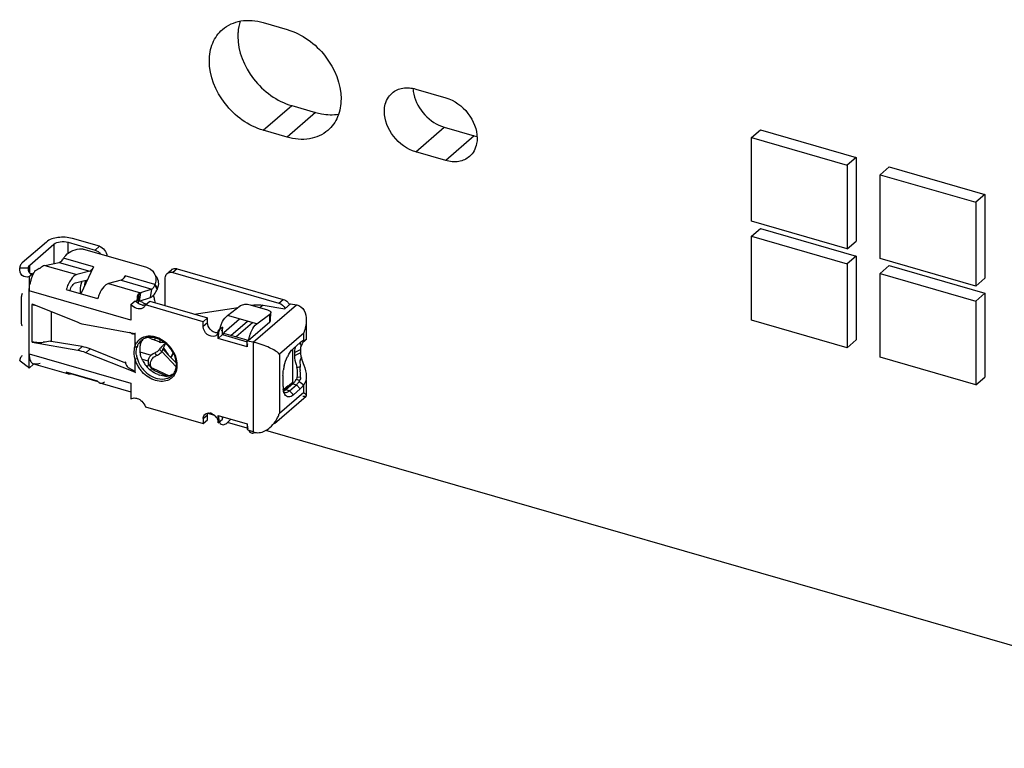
# Model space of a CAD drawing. Header units: millimetres. Extents: x 0 to 210, y 0 to 297.
# Tile 79 of 82: x 144.51 to 147.36, y 218.28 to 220.39. Entities that reach past the tile are written whole.
import ezdxf

# ---------------------------------------------------------------- set-up
doc = ezdxf.new("R2010")
doc.units = ezdxf.units.MM
doc.header["$LTSCALE"] = 19.36
doc.layers.get('0').update_dxf_attribs({"linetype": 'CONTINUOUS'})

msp = doc.modelspace()

# ---------------------------------------------------------------- linework, layer by layer
at = {"color": 7, "linetype": 'Continuous'}
for p, q in [((145.211113, 220.377984), (145.280399, 220.357983)), ((145.652784, 220.185532), (145.739387, 220.160532)), ((145.293615, 220.137663), (145.362899, 220.117662)), ((145.280399, 220.046215), (145.211115, 220.066216)), ((145.735285, 220.075116), (145.821887, 220.050117)), ((146.624547, 220.045306), (146.650547, 220.067823)), ((146.650547, 220.067823), (146.927675, 219.987823)), ((146.624547, 220.045306), (146.901675, 219.965306)), ((146.624547, 219.802819), (146.624547, 220.045306)), ((145.739387, 219.978669), (145.652785, 220.003669)), ((146.927675, 219.987823), (146.901675, 219.965306)), ((146.927675, 219.987823), (146.927675, 219.745336)), ((146.901675, 219.965306), (146.901675, 219.722819)), ((146.996938, 219.937806), (147.022938, 219.960323)), ((147.022938, 219.960323), (147.300066, 219.880323)), ((146.996938, 219.937806), (147.274066, 219.857806)), ((146.996938, 219.695319), (146.996938, 219.937806)), ((147.300066, 219.880323), (147.274066, 219.857806)), ((147.274066, 219.857806), (147.274066, 219.615319)), ((147.300066, 219.880323), (147.300066, 219.637836)), ((146.901675, 219.722819), (146.624547, 219.802819)), ((146.624547, 219.759518), (146.650547, 219.782035)), ((146.650547, 219.782035), (146.927675, 219.702035)), ((146.624547, 219.759518), (146.901675, 219.679518)), ((146.624547, 219.517031), (146.624547, 219.759518)), ((146.901675, 219.722819), (146.927675, 219.745336)), ((146.927675, 219.702035), (146.901675, 219.679518)), ((146.927675, 219.702035), (146.927675, 219.459547)), ((147.274066, 219.615319), (146.996938, 219.695319)), ((146.901675, 219.679518), (146.901675, 219.437031)), ((146.996938, 219.652018), (147.022938, 219.674535)), ((147.022938, 219.674535), (147.300066, 219.594535)), ((146.996938, 219.652018), (147.274066, 219.572018)), ((146.996938, 219.409531), (146.996938, 219.652018)), ((147.274066, 219.615319), (147.300066, 219.637836)), ((144.828137, 219.562014), (144.840637, 219.57284)), ((144.840637, 219.57284), (144.840637, 219.570774)), ((147.300066, 219.594535), (147.274066, 219.572018)), ((147.274066, 219.572018), (147.274066, 219.329531)), ((147.300066, 219.594535), (147.300066, 219.352047)), ((144.542349, 219.564286), (144.542349, 219.56167)), ((144.543643, 219.562791), (144.542349, 219.56167)), ((144.828137, 219.562014), (144.828137, 219.516427)), ((145.192577, 219.505926), (145.107651, 219.530498)), ((146.901675, 219.437031), (146.624547, 219.517031)), ((145.093407, 219.496503), (145.080907, 219.485678)), ((145.093407, 219.474966), (145.093407, 219.496503)), ((144.839399, 219.478346), (144.839383, 219.440081)), ((144.841128, 219.478036), (144.839399, 219.478346)), ((144.839399, 219.475732), (144.840692, 219.476852)), ((145.080907, 219.464141), (145.083523, 219.48569)), ((145.080907, 219.464141), (145.080907, 219.485678)), ((145.093407, 219.474966), (145.080907, 219.464141)), ((145.164853, 219.439908), (145.080907, 219.464141)), ((146.901675, 219.437031), (146.927675, 219.459547)), ((144.542349, 219.454319), (144.542349, 219.451703)), ((144.543643, 219.452824), (144.542349, 219.451703)), ((144.686641, 219.44009), (144.596885, 219.455372)), ((144.810535, 219.393437), (144.710176, 219.4334)), ((144.932865, 219.446152), (144.938347, 219.440474)), ((145.167646, 219.457089), (145.166762, 219.457211)), ((144.839396, 219.40437), (144.839398, 219.366142)), ((144.943645, 219.408652), (144.951008, 219.422385)), ((144.950818, 219.42272), (144.943669, 219.408629)), ((144.944982, 219.409231), (144.951311, 219.421811)), ((144.951139, 219.422155), (144.945006, 219.409206)), ((147.274066, 219.329531), (146.996938, 219.409531)), ((144.539683, 219.395068), (144.541427, 219.39314)), ((144.547682, 219.390191), (144.550043, 219.390181)), ((144.891538, 219.377455), (144.938745, 219.35601)), ((144.733604, 219.338036), (144.654019, 219.36101)), ((144.839398, 219.366142), (144.841127, 219.365453)), ((144.841127, 219.365453), (144.841773, 219.366012)), ((147.274066, 219.329531), (147.300066, 219.352047)), ((144.828137, 219.334562), (144.828137, 219.288975)), ((145.070663, 219.240735), (145.051164, 219.246364)), ((145.080907, 219.240912), (145.16494, 219.216653)), ((145.080907, 219.240912), (145.083523, 219.223894)), ((145.080907, 219.219375), (145.080907, 219.240912)), ((145.080907, 219.219375), (145.093407, 219.2302)), ((145.093407, 219.2302), (145.093407, 219.237303)), ((145.100354, 219.215534), (145.103021, 219.21705)), ((145.164988, 219.204325), (145.107651, 219.220877)), ((145.172396, 219.192877), (145.173992, 219.191485)), ((145.183743, 219.190349), (145.18721, 219.192014)), ((148.406748, 218.27769), (145.219036, 219.197904))]:
    msp.add_line(p, q, dxfattribs=at)
at = {"color": 9, "linetype": 'Continuous'}
for p, q in [((145.211115, 220.066216), (145.293615, 220.137663)), ((145.362899, 220.117662), (145.280399, 220.046215)), ((145.652785, 220.003669), (145.735285, 220.075116)), ((145.821887, 220.050116), (145.739387, 219.978669)), ((144.605208, 219.736666), (144.605208, 219.680845)), ((144.646189, 219.710244), (144.646189, 219.742157)), ((144.724275, 219.719615), (144.736775, 219.73044)), ((144.720116, 219.670944), (144.633431, 219.695968)), ((144.535208, 219.652427), (144.535208, 219.676044)), ((144.579355, 219.675404), (144.671955, 219.648673)), ((144.620319, 219.684026), (144.708852, 219.658468)), ((144.961797, 219.665482), (144.949297, 219.654657)), ((144.799784, 219.632218), (144.888443, 219.606625)), ((144.897809, 219.619648), (144.811049, 219.644694)), ((144.828137, 219.516427), (144.533689, 219.601427)), ((144.533689, 219.419562), (144.533689, 219.601427)), ((144.762888, 219.622423), (144.855739, 219.595619)), ((144.897263, 219.618118), (144.903692, 219.605117)), ((144.849829, 219.572141), (144.851645, 219.571617)), ((144.855739, 219.595619), (144.851645, 219.571617)), ((145.256736, 219.565907), (145.269236, 219.576732)), ((144.542349, 219.454319), (144.542349, 219.56167)), ((145.182261, 219.452849), (145.307261, 219.561102)), ((145.182523, 219.558572), (145.184988, 219.560707)), ((145.210602, 219.560368), (145.202026, 219.552942)), ((144.59708, 219.542005), (144.59708, 219.456516)), ((145.230272, 219.511324), (145.230272, 219.534005)), ((145.050106, 219.509003), (145.037606, 219.498178)), ((145.117482, 219.472347), (145.165352, 219.513803)), ((145.180203, 219.509506), (145.132342, 219.468057)), ((144.896984, 219.459031), (144.898591, 219.465555)), ((145.164945, 219.457211), (145.164945, 219.458645)), ((145.258339, 219.419663), (145.328339, 219.480285)), ((145.328339, 219.457826), (145.328339, 219.480285)), ((144.674141, 219.429265), (144.686641, 219.44009)), ((144.710176, 219.4334), (144.697676, 219.422574)), ((145.183208, 219.193297), (145.183208, 219.452673)), ((145.295708, 219.432319), (145.295708, 219.33382)), ((145.301499, 219.422822), (145.318826, 219.431833)), ((145.318482, 219.448194), (145.312945, 219.44705)), ((145.318336, 219.452137), (145.317093, 219.451539)), ((144.533689, 219.419562), (144.828137, 219.334562)), ((144.854117, 219.425278), (144.886802, 219.415843)), ((144.878741, 219.39764), (144.860672, 219.402856)), ((144.90282, 219.414596), (144.896974, 219.421928)), ((144.959764, 219.39196), (144.943669, 219.408629)), ((145.258339, 219.419663), (145.258339, 219.246458)), ((145.318826, 219.42268), (145.301499, 219.413669)), ((144.897385, 219.370123), (144.891538, 219.377455)), ((145.308431, 219.380211), (145.318546, 219.382302)), ((145.318983, 219.3506), (145.309244, 219.352179)), ((145.28708, 219.312494), (145.276688, 219.315494)), ((145.296685, 219.332813), (145.307078, 219.329813)), ((145.307078, 219.329813), (145.318336, 219.317903)), ((145.328339, 219.30708), (145.328339, 219.329539)), ((145.328339, 219.30708), (145.258339, 219.246458)), ((145.298339, 219.300584), (145.28708, 219.312494)), ((145.037606, 219.231875), (145.050106, 219.2427))]:
    msp.add_line(p, q, dxfattribs=at)
at = {"color": 6, "linetype": 'Continuous'}
for p, q in [((144.583557, 219.742916), (144.513557, 219.682294)), ((144.736775, 219.73044), (144.658689, 219.752982)), ((144.535208, 219.676044), (144.605208, 219.736666)), ((144.646189, 219.742157), (144.724275, 219.719615)), ((144.694615, 219.721301), (144.872947, 219.669821)), ((144.632463, 219.694499), (144.633431, 219.695968)), ((144.633819, 219.695343), (144.633431, 219.695967)), ((144.506189, 219.668544), (144.506201, 219.667953)), ((144.506201, 219.667953), (144.531195, 219.668222)), ((144.531195, 219.668222), (144.531189, 219.668544)), ((144.53185, 219.66034), (144.531293, 219.665338)), ((144.532868, 219.656386), (144.53185, 219.66034)), ((144.569466, 219.670485), (144.567368, 219.669111)), ((144.572014, 219.672149), (144.569466, 219.670485)), ((144.579355, 219.675404), (144.620319, 219.684026)), ((144.708852, 219.658468), (144.671955, 219.648673)), ((144.720116, 219.670944), (144.68273, 219.593226)), ((144.710262, 219.659), (144.708852, 219.658468)), ((144.936152, 219.654694), (144.945431, 219.662729)), ((144.961797, 219.665482), (145.269236, 219.576732)), ((144.533689, 219.642684), (144.546189, 219.65351)), ((144.533689, 219.642684), (144.533689, 219.601427)), ((144.53618, 219.651627), (144.535175, 219.652455)), ((144.545178, 219.652634), (144.545461, 219.652872)), ((144.546189, 219.65351), (144.545453, 219.652882)), ((144.546189, 219.652634), (144.546189, 219.65351)), ((144.66786, 219.624671), (144.702248, 219.6338)), ((144.799784, 219.632218), (144.762888, 219.622423)), ((144.801194, 219.63275), (144.799784, 219.632218)), ((144.807893, 219.638135), (144.811049, 219.644694)), ((144.811049, 219.644694), (144.808439, 219.64001)), ((144.927647, 219.558427), (144.927647, 219.639256)), ((144.949297, 219.654657), (145.256736, 219.565907)), ((144.640916, 219.605297), (144.731849, 219.579047)), ((144.888443, 219.606625), (144.855739, 219.595619)), ((144.884348, 219.582623), (144.888443, 219.606625)), ((144.895209, 219.61384), (144.897235, 219.618123)), ((144.897235, 219.618123), (144.897809, 219.619648)), ((144.897809, 219.619648), (144.904978, 219.608122)), ((144.900095, 219.598299), (144.901945, 219.601635)), ((144.903687, 219.605153), (144.904983, 219.608088)), ((144.510921, 219.583799), (144.510921, 219.506629)), ((144.85061, 219.564419), (144.847252, 219.580577)), ((144.85001, 219.570774), (144.852497, 219.594145)), ((144.851645, 219.571617), (144.884348, 219.582623)), ((144.891887, 219.587514), (144.894004, 219.589743)), ((144.542349, 219.564286), (144.674141, 219.510634)), ((144.850563, 219.571111), (144.851645, 219.571617)), ((144.869953, 219.560648), (144.882453, 219.571473)), ((145.037606, 219.512251), (144.869953, 219.560648)), ((144.882453, 219.571473), (145.050106, 219.523076)), ((145.011384, 219.534254), (145.138747, 219.553661)), ((145.107651, 219.530498), (145.145749, 219.558877)), ((145.173045, 219.561308), (145.223384, 219.546776)), ((145.178533, 219.559724), (145.184988, 219.560707)), ((145.210602, 219.560368), (145.273657, 219.549908)), ((145.290027, 219.563961), (145.273777, 219.549888)), ((145.28998, 219.563969), (145.308207, 219.560945)), ((145.050106, 219.523076), (145.037606, 219.512251)), ((145.050106, 219.509003), (145.050106, 219.523076)), ((145.097157, 219.481159), (145.14249, 219.520418)), ((145.192578, 219.505927), (145.230272, 219.534005)), ((145.232492, 219.515479), (145.233393, 219.538566)), ((145.335708, 219.51666), (145.335708, 219.460514)), ((144.697676, 219.503737), (144.839399, 219.478346)), ((145.037606, 219.498178), (145.037606, 219.512251)), ((145.230272, 219.511324), (145.167646, 219.457089)), ((144.839398, 219.475733), (144.834789, 219.476834)), ((145.074361, 219.480446), (145.071667, 219.481134)), ((145.080907, 219.485678), (145.080753, 219.482963)), ((145.082734, 219.479188), (145.080907, 219.477606)), ((145.097157, 219.478214), (145.093407, 219.474966)), ((145.093407, 219.474966), (145.164649, 219.454401)), ((145.097157, 219.481159), (145.097157, 219.478214)), ((145.164945, 219.458645), (145.097157, 219.478214)), ((145.328339, 219.457826), (145.333938, 219.460131)), ((144.674141, 219.429265), (144.542349, 219.451703)), ((144.920373, 219.432753), (144.918256, 219.428364)), ((144.920373, 219.432753), (144.92911, 219.450041)), ((144.943669, 219.408629), (144.920373, 219.432753)), ((144.921231, 219.437739), (144.930594, 219.425092)), ((144.927647, 219.449024), (144.927647, 219.450626)), ((145.164853, 219.439908), (145.165027, 219.455708)), ((145.165027, 219.455708), (145.166762, 219.457211)), ((145.182261, 219.452849), (145.165027, 219.455708)), ((145.183208, 219.452673), (145.182261, 219.452849)), ((145.295411, 219.432036), (145.298339, 219.434818)), ((145.318337, 219.452137), (145.298339, 219.434818)), ((145.318826, 219.431833), (145.318826, 219.42268)), ((144.533689, 219.378305), (144.533689, 219.419562)), ((144.839398, 219.366142), (144.697676, 219.422574)), ((144.917153, 219.425685), (144.959413, 219.382013)), ((144.943645, 219.408652), (144.945006, 219.409206)), ((145.301499, 219.422822), (145.301499, 219.413669)), ((145.320141, 219.412979), (145.32176, 219.407667)), ((144.506189, 219.400076), (144.506201, 219.399485)), ((144.506574, 219.400051), (144.507722, 219.39952)), ((144.507722, 219.39952), (144.51157, 219.396538)), ((144.51157, 219.396538), (144.528185, 219.383234)), ((144.528185, 219.383234), (144.533689, 219.378305)), ((144.546189, 219.389131), (144.533689, 219.378305)), ((144.545934, 219.390535), (144.647692, 219.36116)), ((144.546189, 219.389131), (144.546189, 219.390535)), ((144.819951, 219.380212), (144.839396, 219.368756)), ((144.875401, 219.380844), (144.880326, 219.389174)), ((144.889343, 219.376368), (144.883496, 219.383699)), ((144.887493, 219.377461), (144.884414, 219.372253)), ((144.731849, 219.340166), (144.640916, 219.366416)), ((144.930724, 219.354978), (144.897385, 219.370123)), ((145.268339, 219.356877), (145.268339, 219.326565)), ((145.316946, 219.342275), (145.306763, 219.345214)), ((145.308529, 219.349571), (145.307197, 219.346122)), ((145.31889, 219.362047), (145.318363, 219.371049)), ((144.738625, 219.33491), (144.828137, 219.30907)), ((145.268734, 219.318846), (145.27219, 219.317425)), ((145.2944, 219.334198), (145.269606, 219.312725)), ((145.277269, 219.321823), (145.269778, 219.315336)), ((145.296685, 219.332813), (145.276688, 219.315495)), ((145.283579, 219.326381), (145.277351, 219.321883)), ((145.28708, 219.312494), (145.307078, 219.329813)), ((145.295708, 219.33382), (145.2944, 219.334198)), ((145.298339, 219.300584), (145.318336, 219.317903)), ((145.315414, 219.33951), (145.328339, 219.329539)), ((145.335708, 219.343289), (145.335708, 219.298204)), ((145.243878, 219.217791), (145.335044, 219.296742)), ((145.282203, 219.309103), (145.28463, 219.310581)), ((144.869954, 219.266199), (145.037606, 219.217802)), ((145.037606, 219.231875), (145.037606, 219.217802)), ((145.050106, 219.228627), (145.050106, 219.2427)), ((145.107651, 219.220877), (145.117304, 219.230405)), ((145.258339, 219.246458), (145.256378, 219.244759)), ((145.037606, 219.217802), (145.050106, 219.228627)), ((145.164853, 219.216678), (145.165027, 219.200778)), ((145.16494, 219.200814), (145.183208, 219.193297))]:
    msp.add_line(p, q, dxfattribs=at)
at = {"color": 7, "linetype": 'Continuous'}
for centre, radius, start, end in [((145.849366, 220.14513), 0.098907, 253.869349, 258.788847), ((144.92686, 219.684791), 0.133301, 236.867733, 238.501119), ((144.776634, 219.550035), 0.12315, 16.761093, 18.233682), ((144.779813, 219.550979), 0.119834, 13.976035, 16.767418), ((144.787603, 219.552826), 0.111828, 7.198152, 14.021893), ((144.925474, 219.682515), 0.130637, 238.498077, 240.893266), ((144.922975, 219.677965), 0.125445, 240.87954, 245.041017), ((144.920939, 219.673684), 0.120705, 245.05947, 246.474364), ((145.19668, 219.459611), 0.116123, 165.555109, 167.021862), ((145.197095, 219.459506), 0.116551, 164.600215, 165.556188), ((145.195628, 219.459922), 0.115026, 162.17224, 164.606098), ((145.193193, 219.460698), 0.11247, 159.678214, 162.168528), ((145.190187, 219.461824), 0.109261, 157.153541, 159.684608), ((145.278535, 219.435866), 0.112901, 166.900151, 169.165225), ((145.279892, 219.435563), 0.114292, 162.40896, 166.906218), ((145.278032, 219.436203), 0.112325, 157.875091, 162.432439), ((144.888707, 219.447388), 0.026757, 314.342271, 327.492179), ((144.919041, 219.468445), 0.016935, 242.503617, 250.496248), ((144.98536, 219.374338), 0.094528, 139.559805, 141.624206), ((144.985852, 219.373949), 0.095155, 135.494571, 139.573812), ((144.981796, 219.377945), 0.089462, 133.181381, 135.498466), ((144.976519, 219.383569), 0.081749, 131.208657, 133.181998), ((144.970063, 219.390964), 0.071932, 128.864287, 131.220427), ((144.96257, 219.400279), 0.059978, 126.278015, 128.874384), ((144.955162, 219.410393), 0.047441, 123.307449, 126.29305), ((145.248335, 219.43891), 0.083488, 175.493323, 179.31489), ((145.255257, 219.438396), 0.090429, 173.706361, 175.513535), ((144.888833, 219.446996), 0.026357, 287.990594, 294.017916), ((144.548788, 219.400431), 0.010299, 251.058495, 263.72354), ((144.900308, 219.397108), 0.021504, 218.575768, 238.328876), ((144.900729, 219.397689), 0.022223, 238.329279, 245.570423), ((145.10802, 219.233262), 0.026227, 200.929183, 204.884656), ((145.104908, 219.231832), 0.022802, 204.913843, 207.75072)]:
    msp.add_arc(centre, radius, start, end, dxfattribs=at)
at = {"color": 6, "linetype": 'Continuous'}
for centre, radius, start, end in [((144.600594, 219.714487), 0.037612, 321.692994, 324.744284), ((144.596777, 219.717192), 0.04229, 324.736568, 327.547599), ((144.680255, 219.666983), 0.055069, 137.714313, 148.241641), ((144.594123, 219.668907), 0.062931, 180.624389, 183.251682), ((144.627841, 219.61158), 0.091181, 148.564368, 151.537254), ((144.437189, 219.864904), 0.235112, 302.3095, 302.978706), ((144.294901, 220.084216), 0.496539, 302.976863, 303.280155), ((144.954654, 219.652079), 0.014087, 125.306953, 130.88886), ((144.53958, 219.656732), 0.006133, 236.337474, 248.327371), ((144.659319, 219.59691), 0.125954, 161.759915, 166.569935), ((144.655646, 219.598211), 0.122059, 156.901038, 161.794845), ((144.645398, 219.602545), 0.110932, 154.274317, 156.883658), ((144.639655, 219.605277), 0.104573, 153.372002, 154.25655), ((144.635764, 219.607242), 0.100214, 151.515834, 153.3796), ((144.865098, 219.635105), 0.035124, 31.885244, 33.413094), ((144.872127, 219.623493), 0.035289, 26.275138, 40.532173), ((144.942773, 219.632121), 0.023461, 73.853745, 79.920916), ((144.657184, 219.597406), 0.123762, 166.56368, 168.992708), ((144.854024, 219.635141), 0.046445, 340.514276, 346.402564), ((144.803249, 219.653316), 0.111409, 332.361922, 334.365389), ((144.86119, 219.623616), 0.046449, 340.51426, 346.402628), ((144.532133, 219.583787), 0.021212, 176.480581, 179.945349), ((144.534901, 219.583626), 0.023985, 173.264422, 176.502758), ((144.535728, 219.583535), 0.024817, 170.034752, 173.280752), ((144.871475, 219.598904), 0.040378, 220.204741, 224.811811), ((144.91932, 219.528303), 0.087749, 147.570863, 151.049464), ((144.909442, 219.534578), 0.076047, 144.398992, 147.570392), ((144.84554, 219.630417), 0.063307, 326.174667, 329.514445), ((144.870791, 219.598215), 0.039407, 224.801838, 229.452852), ((144.855234, 219.562835), 0.009504, 119.440941, 123.342927), ((144.865233, 219.584842), 0.024678, 261.375379, 267.894629), ((144.854188, 219.566329), 0.016693, 310.826046, 314.520973), ((144.852207, 219.567619), 0.019065, 330.883275, 338.553481), ((145.258396, 219.5457), 0.033086, 28.835434, 44.195143), ((144.851967, 219.539879), 0.065343, 250.516443, 254.758034), ((144.88144, 219.430852), 0.035982, 122.977095, 130.871801), ((144.894516, 219.436578), 0.040236, 141.084627, 149.749676), ((144.881788, 219.430328), 0.03661, 120.498696, 122.987243), ((145.505445, 219.32014), 0.608963, 166.703919, 166.958302), ((145.06577, 219.484503), 0.015123, 310.65287, 317.902433), ((145.066252, 219.484068), 0.014474, 317.902797, 326.955543), ((145.078178, 219.495277), 0.015178, 283.468635, 288.387815), ((145.17507, 219.49557), 0.038284, 253.909756, 255.843065), ((145.175689, 219.498014), 0.040806, 255.840424, 257.610292), ((144.561379, 219.551868), 0.099388, 258.961215, 260.425603), ((144.56224, 219.556949), 0.104541, 260.423377, 261.671939), ((144.563638, 219.56727), 0.114956, 261.727444, 266.918558), ((144.56439, 219.580869), 0.128576, 266.910065, 274.496094), ((144.567191, 219.568029), 0.115449, 283.552005, 285.004281), ((144.910202, 219.432605), 0.056574, 174.632157, 180.035155), ((144.914857, 219.432606), 0.06123, 180.033772, 185.129945), ((144.905434, 219.433058), 0.051785, 168.930541, 174.637496), ((144.901291, 219.433858), 0.047565, 162.82995, 168.918679), ((145.540158, 219.312114), 0.644592, 166.959613, 167.336846), ((144.948035, 219.452726), 0.041717, 208.206551, 209.324418), ((145.236339, 219.663333), 0.217194, 255.840268, 256.421193), ((145.343138, 219.423545), 0.03785, 127.576704, 130.938273), ((145.348019, 219.431841), 0.029193, 175.682216, 180.015697), ((145.33952, 219.428252), 0.031913, 123.834476, 127.583267), ((145.339056, 219.433626), 0.020033, 155.00708, 160.707411), ((145.341562, 219.43245), 0.022802, 150.098735, 154.988016), ((145.336768, 219.432356), 0.026971, 119.663888, 123.832002), ((145.337204, 219.440385), 0.015787, 160.400493, 167.444181), ((145.335064, 219.435325), 0.023549, 116.448861, 119.637551), ((145.334245, 219.436951), 0.021728, 114.979691, 116.424475), ((145.333458, 219.438682), 0.019827, 109.897701, 115.030815), ((145.332627, 219.440979), 0.017383, 104.281979, 109.900077), ((144.9191, 219.432979), 0.065489, 185.123267, 189.975731), ((144.923365, 219.433737), 0.06982, 189.981958, 194.668403), ((144.910544, 219.38953), 0.026074, 146.405209, 152.917846), ((144.910954, 219.389583), 0.026302, 108.038162, 114.085219), ((144.89461, 219.439849), 0.026554, 287.987033, 294.658232), ((144.895727, 219.439312), 0.025392, 320.55392, 327.54348), ((144.934722, 219.422534), 0.017469, 164.878948, 168.389095), ((144.934338, 219.422636), 0.017072, 160.394134, 164.870978), ((145.032079, 219.50421), 0.128682, 217.940208, 219.159929), ((145.030692, 219.50308), 0.126893, 219.159775, 220.390272), ((145.029168, 219.501783), 0.124892, 220.390113, 221.633382), ((145.235813, 219.445728), 0.03445, 306.405549, 310.833944), ((145.379978, 219.363087), 0.109633, 150.817024, 153.65992), ((145.354353, 219.422826), 0.052854, 175.812332, 180.004656), ((144.50225, 219.360204), 0.052605, 33.358269, 36.250205), ((144.830581, 219.396749), 0.018699, 180.063278, 192.447979), ((144.939608, 219.439856), 0.087231, 207.61732, 211.664272), ((144.940404, 219.440338), 0.088162, 211.659288, 215.69987), ((144.941311, 219.440953), 0.089253, 215.716516, 227.69988), ((144.940035, 219.439538), 0.087347, 227.69444, 231.749537), ((144.906314, 219.38988), 0.021692, 206.237517, 218.528002), ((144.915337, 219.387051), 0.044356, 339.006587, 345.764986), ((144.911258, 219.388084), 0.048564, 345.766167, 352.105706), ((145.399654, 219.353169), 0.13154, 166.245838, 171.306568), ((145.255265, 219.364553), 0.055424, 0.111508, 16.409989), ((145.471762, 219.379259), 0.153618, 182.334175, 183.063542), ((144.931068, 219.42287), 0.06832, 249.024496, 253.803209), ((144.928308, 219.405977), 0.051122, 269.685329, 272.731344), ((144.9284, 219.40401), 0.049153, 272.732971, 275.543987), ((144.928698, 219.401206), 0.046333, 275.512972, 281.69577), ((144.921202, 219.384932), 0.038276, 310.920544, 319.184704), ((144.920928, 219.385174), 0.038642, 319.178894, 324.269388), ((145.246261, 219.382164), 0.070892, 326.047385, 328.47116), ((145.285197, 219.356353), 0.024263, 332.347463, 335.058039), ((145.27439, 219.360344), 0.035798, 342.48592, 346.815584), ((145.256182, 219.364644), 0.054507, 346.780248, 0.017589), ((145.313163, 219.347201), 0.005308, 308.486659, 321.838228), ((144.910526, 219.334483), 0.082389, 179.945245, 182.945264), ((145.352131, 219.3265), 0.083792, 179.955994, 183.341361), ((145.338317, 219.325672), 0.069954, 183.323186, 187.123498), ((145.283813, 219.292595), 0.042907, 72.222948, 73.905477), ((145.272251, 219.360984), 0.037291, 310.936638, 314.559899), ((145.268574, 219.364725), 0.042537, 314.553585, 317.865113), ((145.261099, 219.376222), 0.065558, 323.894773, 325.944808), ((145.297608, 219.351171), 0.021284, 326.776848, 332.71396), ((145.296254, 219.351887), 0.022816, 332.674605, 335.082385), ((145.276012, 219.317213), 0.009866, 240.944045, 243.80119), ((145.275845, 219.316859), 0.009475, 243.763823, 253.871479), ((145.269181, 219.332783), 0.027048, 304.832491, 307.134363), ((145.26695, 219.3357), 0.03072, 307.167425, 310.941669), ((145.052743, 219.233049), 0.015123, 130.65287, 137.902433), ((145.05223, 219.222928), 0.025343, 73.670246, 79.739071), ((145.051482, 219.220426), 0.027955, 62.189452, 73.639062), ((145.046342, 219.214649), 0.035704, 30.406675, 40.11711), ((145.071033, 219.230177), 0.022375, 0.059866, 6.637717), ((145.05512, 219.219391), 0.025787, 359.964661, 5.987345)]:
    msp.add_arc(centre, radius, start, end, dxfattribs=at)
at = {"color": 9, "linetype": 'Continuous'}
for centre, radius, start, end in [((144.882953, 219.429097), 0.038298, 120.879945, 144.282438), ((144.882025, 219.419531), 0.050709, 97.169529, 103.018386), ((144.882306, 219.41727), 0.052987, 91.439833, 97.165397), ((144.880545, 219.427467), 0.042994, 144.268875, 147.335583), ((144.890282, 219.425565), 0.046486, 164.131025, 165.304002), ((144.889594, 219.425762), 0.045771, 162.069567, 164.133424), ((144.881416, 219.426891), 0.044038, 137.427905, 144.322154), ((144.888874, 219.425948), 0.045028, 159.186801, 162.011922), ((144.887083, 219.426644), 0.043108, 153.389986, 159.205648), ((144.885166, 219.427597), 0.040967, 147.364337, 153.38073), ((144.884079, 219.428277), 0.039684, 144.27159, 147.34499), ((144.904306, 219.423732), 0.067737, 188.448787, 196.609633), ((144.922942, 219.427209), 0.086611, 195.289298, 199.417655), ((144.910994, 219.424507), 0.067362, 187.816436, 190.32646), ((144.914711, 219.42521), 0.071145, 190.347556, 195.186553), ((144.91912, 219.426585), 0.07576, 195.316183, 199.878583), ((144.920331, 219.426285), 0.083842, 199.415221, 203.66878), ((144.921346, 219.426789), 0.084975, 203.705188, 207.915427), ((144.925378, 219.428914), 0.089532, 207.909149, 211.936875), ((144.923322, 219.428094), 0.080225, 199.871403, 204.413274), ((144.931884, 219.433097), 0.097266, 212.000788, 219.569417), ((144.925918, 219.429255), 0.083069, 204.402962, 206.892785), ((144.928951, 219.43083), 0.086487, 206.914338, 213.567808), ((144.930445, 219.431782), 0.088258, 213.546651, 214.435595), ((144.931297, 219.432375), 0.089296, 214.439641, 217.833201), ((144.920022, 219.387343), 0.040956, 288.120907, 294.996887), ((144.919835, 219.385961), 0.039989, 324.288065, 329.81335)]:
    msp.add_arc(centre, radius, start, end, dxfattribs=at)
at = {"color": 7, "linetype": 'Continuous'}
for points, knots in [([(145.093275, 220.358166), (145.107994, 220.370912), (145.147872, 220.388448), (145.190316, 220.383988), (145.211113, 220.377984)], [0, 0, 0, 0, 0.47353767, 1, 1, 1, 1]), ([(145.144575, 220.382256), (145.14108, 220.371865), (145.138266, 220.357141), (145.137728, 220.342367), (145.137728, 220.338546)], [0, 0, 0, 0, 0.74154951, 1, 1, 1, 1]), ([(145.055228, 220.267099), (145.055228, 220.284615), (145.060916, 220.318826), (145.081053, 220.347582), (145.093275, 220.358166)], [0, 0, 0, 0, 0.51999791, 1, 1, 1, 1]), ([(145.280399, 220.357983), (145.323548, 220.345527), (145.400005, 220.28948), (145.436284, 220.20096), (145.436284, 220.157099)], [0, 0, 0, 0, 0.50591331, 1, 1, 1, 1]), ([(145.137728, 220.338546), (145.137728, 220.294685), (145.174007, 220.206165), (145.250466, 220.150118), (145.293615, 220.137663)], [0, 0, 0, 0, 0.494088, 1, 1, 1, 1]), ([(145.211115, 220.066216), (145.167966, 220.078671), (145.091507, 220.134718), (145.055228, 220.223238), (145.055228, 220.267099)], [0, 0, 0, 0, 0.50591234, 1, 1, 1, 1]), ([(145.561852, 220.12085), (145.561852, 220.126113), (145.56341, 220.14556), (145.57327, 220.164638), (145.584046, 220.173972)], [0, 0, 0, 0, 0.26962432, 1, 1, 1, 1]), ([(145.584046, 220.173972), (145.592632, 220.181408), (145.615894, 220.191635), (145.640653, 220.189034), (145.652784, 220.185532)], [0, 0, 0, 0, 0.47353926, 1, 1, 1, 1]), ([(145.436284, 220.157099), (145.436284, 220.139584), (145.430596, 220.105372), (145.410459, 220.076617), (145.398237, 220.066033)], [0, 0, 0, 0, 0.51999848, 1, 1, 1, 1]), ([(145.646866, 220.170344), (145.651803, 220.148366), (145.674709, 220.107393), (145.713924, 220.081283), (145.735285, 220.075116)], [0, 0, 0, 0, 0.5032741, 1, 1, 1, 1]), ([(145.739387, 220.160532), (145.764556, 220.153266), (145.809155, 220.120572), (145.830319, 220.068937), (145.830319, 220.043352)], [0, 0, 0, 0, 0.50591228, 1, 1, 1, 1]), ([(145.362899, 220.117662), (145.368537, 220.116035), (145.390258, 220.110907), (145.413221, 220.1104), (145.429409, 220.113362)], [0, 0, 0, 0, 0.26284945, 1, 1, 1, 1]), ([(145.652785, 220.003669), (145.627616, 220.010935), (145.583016, 220.043628), (145.561853, 220.095265), (145.561852, 220.12085)], [0, 0, 0, 0, 0.50591243, 1, 1, 1, 1]), ([(145.398237, 220.066033), (145.383518, 220.053287), (145.343641, 220.035751), (145.301197, 220.040211), (145.280399, 220.046215)], [0, 0, 0, 0, 0.47353714, 1, 1, 1, 1]), ([(145.830319, 220.043352), (145.830319, 220.038089), (145.828762, 220.018642), (145.818902, 219.999563), (145.808125, 219.990229)], [0, 0, 0, 0, 0.26962463, 1, 1, 1, 1]), ([(145.808125, 219.990229), (145.79954, 219.982794), (145.776277, 219.972567), (145.751519, 219.975167), (145.739387, 219.978669)], [0, 0, 0, 0, 0.47353902, 1, 1, 1, 1]), ([(145.089498, 219.504246), (145.0907, 219.507098), (145.095281, 219.516703), (145.101563, 219.525951), (145.107651, 219.530498)], [0, 0, 0, 0, 0.28944581, 1, 1, 1, 1]), ([(145.173978, 219.478508), (145.17519, 219.481485), (145.179836, 219.491505), (145.186265, 219.501195), (145.192578, 219.505927)], [0, 0, 0, 0, 0.28949768, 1, 1, 1, 1]), ([(144.896984, 219.459031), (144.895606, 219.459434), (144.890826, 219.46094), (144.886104, 219.46275), (144.882979, 219.464497)], [0, 0, 0, 0, 0.28625094, 1, 1, 1, 1]), ([(144.896984, 219.459031), (144.898398, 219.458619), (144.903268, 219.45708), (144.908085, 219.45523), (144.911245, 219.453421)], [0, 0, 0, 0, 0.28796547, 1, 1, 1, 1]), ([(144.738625, 219.33491), (144.739097, 219.334774), (144.740068, 219.334568), (144.741059, 219.334501), (144.741558, 219.3345)], [0, 0, 0, 0, 0.49594246, 1, 1, 1, 1])]:
    msp.add_open_spline(points, degree=3, knots=knots, dxfattribs=at)
for points in [[(145.644477, 220.187516), (145.644774, 220.181744), (145.645599, 220.175983), (145.646866, 220.170344)], [(144.882979, 219.464497), (144.881717, 219.465202), (144.880437, 219.46597), (144.879472, 219.467046)], [(144.710176, 219.4334), (144.702599, 219.436417), (144.694682, 219.438721), (144.686641, 219.44009)], [(144.920319, 219.451638), (144.918003, 219.451405), (144.915581, 219.451706), (144.913387, 219.452482)], [(144.924885, 219.452784), (144.923432, 219.45219), (144.92188, 219.451796), (144.920319, 219.451638)], [(144.533689, 219.419562), (144.533689, 219.415357), (144.533995, 219.411121), (144.534824, 219.406999)], [(144.534824, 219.406999), (144.535287, 219.404697), (144.535919, 219.402414), (144.536804, 219.400239)], [(144.878907, 219.394704), (144.878211, 219.400353), (144.87983, 219.406546), (144.882979, 219.411288)], [(144.882979, 219.411288), (144.88622, 219.41617), (144.891401, 219.420115), (144.896974, 219.421928)], [(144.907409, 219.428252), (144.905148, 219.426041), (144.90245, 219.424207), (144.899561, 219.422921)], [(144.536804, 219.400239), (144.537548, 219.398412), (144.538484, 219.396635), (144.539683, 219.395068)], [(144.541427, 219.39314), (144.542579, 219.392075), (144.543961, 219.391199), (144.545445, 219.39069)], [(144.883496, 219.383699), (144.881018, 219.386806), (144.879392, 219.390759), (144.878907, 219.394704)], [(144.731849, 219.340166), (144.73347, 219.337811), (144.735879, 219.335703), (144.738625, 219.33491)], [(144.741558, 219.3345), (144.745031, 219.334493), (144.748489, 219.336117), (144.751328, 219.338118)], [(145.084729, 219.221214), (145.085863, 219.219061), (145.087448, 219.216998), (145.089498, 219.215686)], [(145.089498, 219.215686), (145.092546, 219.213734), (145.09708, 219.213992), (145.100354, 219.215534)], [(145.103021, 219.21705), (145.104688, 219.218159), (145.106225, 219.219471), (145.107651, 219.220877)], [(145.164853, 219.216678), (145.16491, 219.211838), (145.165394, 219.206925), (145.166762, 219.202281)], [(145.168514, 219.199334), (145.169412, 219.196988), (145.170652, 219.194684), (145.172396, 219.192877)], [(145.173992, 219.191485), (145.176645, 219.189569), (145.180653, 219.189272), (145.183743, 219.190349)]]:
    msp.add_open_spline(points, degree=3, dxfattribs=at)
at = {"color": 6, "linetype": 'Continuous'}
for points, knots in [([(144.658689, 219.752982), (144.645294, 219.756849), (144.61909, 219.758178), (144.59257, 219.750722), (144.583557, 219.742916)], [0, 0, 0, 0, 0.53902275, 1, 1, 1, 1]), ([(144.605208, 219.736666), (144.610124, 219.740924), (144.62459, 219.744988), (144.638883, 219.744266), (144.646189, 219.742157)], [0, 0, 0, 0, 0.46099419, 1, 1, 1, 1]), ([(144.620319, 219.684026), (144.621529, 219.684254), (144.623344, 219.684834), (144.624568, 219.686183), (144.624915, 219.686626)], [0, 0, 0, 0, 0.68664833, 1, 1, 1, 1]), ([(144.513557, 219.682294), (144.512416, 219.681306), (144.508664, 219.677622), (144.506189, 219.67232), (144.506189, 219.668544)], [0, 0, 0, 0, 0.28569562, 1, 1, 1, 1]), ([(144.533689, 219.642684), (144.527318, 219.640245), (144.509, 219.643253), (144.506335, 219.660303), (144.506201, 219.667953)], [0, 0, 0, 0, 0.47135008, 1, 1, 1, 1]), ([(144.720116, 219.670944), (144.719437, 219.669532), (144.716967, 219.665017), (144.713532, 219.660586), (144.710262, 219.659)], [0, 0, 0, 0, 0.30126193, 1, 1, 1, 1]), ([(144.671955, 219.648673), (144.664789, 219.64677), (144.651386, 219.631941), (144.644141, 219.615568), (144.640916, 219.605297)], [0, 0, 0, 0, 0.4078463, 1, 1, 1, 1]), ([(144.686015, 219.629528), (144.683031, 219.621097), (144.680837, 219.608976), (144.680791, 219.59689), (144.680911, 219.593748)], [0, 0, 0, 0, 0.73991182, 1, 1, 1, 1]), ([(144.808439, 219.64001), (144.80789, 219.639163), (144.805909, 219.636376), (144.803379, 219.63381), (144.801194, 219.63275)], [0, 0, 0, 0, 0.29367006, 1, 1, 1, 1]), ([(144.651345, 219.602291), (144.65313, 219.607608), (144.657039, 219.616099), (144.664123, 219.623679), (144.66786, 219.624671)], [0, 0, 0, 0, 0.59195635, 1, 1, 1, 1]), ([(144.762888, 219.622423), (144.757546, 219.621005), (144.746844, 219.611418), (144.740271, 219.599828), (144.737025, 219.59266)], [0, 0, 0, 0, 0.41259753, 1, 1, 1, 1]), ([(144.888443, 219.606625), (144.889035, 219.606847), (144.891934, 219.60858), (144.893897, 219.611478), (144.895209, 219.61384)], [0, 0, 0, 0, 0.18961491, 1, 1, 1, 1]), ([(144.847557, 219.587624), (144.847716, 219.588157), (144.848094, 219.589187), (144.848607, 219.590156), (144.848894, 219.590611)], [0, 0, 0, 0, 0.50874908, 1, 1, 1, 1]), ([(144.852496, 219.594145), (144.85303, 219.594458), (144.854008, 219.595043), (144.855153, 219.595411), (144.855684, 219.595385)], [0, 0, 0, 0, 0.53744997, 1, 1, 1, 1]), ([(144.861926, 219.551536), (144.856896, 219.548884), (144.842967, 219.548944), (144.832503, 219.556849), (144.828137, 219.562014)], [0, 0, 0, 0, 0.45670919, 1, 1, 1, 1]), ([(145.145749, 219.558877), (145.149145, 219.561407), (145.158816, 219.563402), (145.168168, 219.562716), (145.173045, 219.561308)], [0, 0, 0, 0, 0.4548185, 1, 1, 1, 1]), ([(145.223384, 219.546776), (145.224823, 219.546361), (145.228799, 219.545003), (145.233502, 219.5415), (145.233391, 219.538566)], [0, 0, 0, 0, 0.33786749, 1, 1, 1, 1]), ([(145.308208, 219.560935), (145.316995, 219.559477), (145.333108, 219.545269), (145.335708, 219.526225), (145.335707, 219.516661)], [0, 0, 0, 0, 0.48222329, 1, 1, 1, 1]), ([(144.510921, 219.506623), (144.510921, 219.505951), (144.510982, 219.504107), (144.511737, 219.50163), (144.512971, 219.501266)], [0, 0, 0, 0, 0.34274122, 1, 1, 1, 1]), ([(145.071435, 219.470467), (145.06435, 219.467593), (145.045913, 219.47374), (145.037606, 219.489757), (145.037606, 219.498178)], [0, 0, 0, 0, 0.47589561, 1, 1, 1, 1]), ([(145.335708, 219.460583), (145.335699, 219.460052), (145.333648, 219.459038), (145.332587, 219.457784), (145.331578, 219.456963)], [0, 0, 0, 0, 0.28994583, 1, 1, 1, 1]), ([(145.333938, 219.460131), (145.33438, 219.460304), (145.334702, 219.460441), (145.33571, 219.460725), (145.335708, 219.460583)], [0, 0, 0, 0, 0.76962034, 1, 1, 1, 1]), ([(145.256259, 219.418001), (145.256263, 219.42042), (145.252094, 219.424515), (145.242869, 219.430025), (145.228136, 219.43765), (145.208131, 219.446059), (145.193104, 219.450338), (145.185346, 219.452211)], [0, 0, 0, 0, 0.09051166, 0.18552366, 0.41760206, 0.70129781, 1, 1, 1, 1]), ([(145.284261, 219.416544), (145.285105, 219.418053), (145.288353, 219.423531), (145.292185, 219.428697), (145.295411, 219.432036)], [0, 0, 0, 0, 0.27131991, 1, 1, 1, 1]), ([(145.318482, 219.448194), (145.317981, 219.448391), (145.318678, 219.45012), (145.319176, 219.451029), (145.319045, 219.45165)], [0, 0, 0, 0, 0.45897216, 1, 1, 1, 1]), ([(145.321837, 219.443793), (145.320471, 219.443736), (145.317073, 219.444799), (145.319166, 219.447926), (145.318482, 219.448194)], [0, 0, 0, 0, 0.65043749, 1, 1, 1, 1]), ([(145.331578, 219.456963), (145.330841, 219.456364), (145.327075, 219.453297), (145.32365, 219.449387), (145.322332, 219.44568)], [0, 0, 0, 0, 0.19447688, 1, 1, 1, 1]), ([(144.513557, 219.413826), (144.512416, 219.412838), (144.508664, 219.409154), (144.506189, 219.403852), (144.506189, 219.400076)], [0, 0, 0, 0, 0.28569562, 1, 1, 1, 1]), ([(145.301499, 219.413669), (145.301499, 219.404992), (145.304209, 219.393667), (145.30766, 219.382827), (145.308431, 219.380211)], [0, 0, 0, 0, 0.76083391, 1, 1, 1, 1]), ([(145.318546, 219.382302), (145.319133, 219.386618), (145.317332, 219.395072), (145.319111, 219.404335), (145.32178, 219.407664)], [0, 0, 0, 0, 0.50510301, 1, 1, 1, 1]), ([(144.506201, 219.399485), (144.506215, 219.399628), (144.506236, 219.399891), (144.506474, 219.400045), (144.506574, 219.400051)], [0, 0, 0, 0, 0.59101779, 1, 1, 1, 1]), ([(145.273655, 219.30165), (145.273046, 219.302652), (145.270606, 219.307464), (145.26943, 219.312824), (145.268904, 219.316997)], [0, 0, 0, 0, 0.21808842, 1, 1, 1, 1]), ([(144.828137, 219.288975), (144.831982, 219.291304), (144.838731, 219.292271), (144.844731, 219.290831), (144.846341, 219.290314)], [0, 0, 0, 0, 0.72674033, 1, 1, 1, 1]), ([(145.298339, 219.300584), (145.294504, 219.297263), (145.285122, 219.29122), (145.275893, 219.297968), (145.273655, 219.30165)], [0, 0, 0, 0, 0.5407783, 1, 1, 1, 1]), ([(145.335043, 219.296753), (145.334693, 219.296452), (145.331722, 219.295156), (145.328398, 219.295809), (145.325752, 219.296287)], [0, 0, 0, 0, 0.14649441, 1, 1, 1, 1]), ([(145.328339, 219.30708), (145.32941, 219.306239), (145.332221, 219.303808), (145.335705, 219.300718), (145.335707, 219.298199)], [0, 0, 0, 0, 0.35089278, 1, 1, 1, 1]), ([(145.335707, 219.298199), (145.335707, 219.29793), (145.335605, 219.297374), (145.335252, 219.296932), (145.335043, 219.296753)], [0, 0, 0, 0, 0.49460794, 1, 1, 1, 1]), ([(145.230662, 219.206151), (145.236591, 219.211281), (145.244539, 219.22027), (145.252399, 219.233588), (145.256136, 219.240894), (145.256259, 219.244796)], [0, 0, 0, 0, 0.50101107, 0.75051935, 1, 1, 1, 1])]:
    msp.add_open_spline(points, degree=3, knots=knots, dxfattribs=at)
for points in [[(144.639515, 219.704035), (144.650616, 219.716257), (144.668823, 219.724198), (144.685287, 219.722964)], [(144.685287, 219.722964), (144.688436, 219.722728), (144.69158, 219.722177), (144.694615, 219.721301)], [(144.724275, 219.719615), (144.73052, 219.717812), (144.736224, 219.713428), (144.74008, 219.708196)], [(144.736775, 219.73044), (144.748085, 219.727175), (144.758426, 219.714311), (144.758426, 219.702539)], [(144.625045, 219.686195), (144.626971, 219.687571), (144.628639, 219.689316), (144.630108, 219.691173)], [(144.531189, 219.668544), (144.531189, 219.671381), (144.533064, 219.674188), (144.535208, 219.676044)], [(144.562855, 219.666193), (144.558733, 219.663589), (144.554484, 219.661148), (144.550043, 219.659135)], [(144.579355, 219.675405), (144.576744, 219.674818), (144.574257, 219.673611), (144.572014, 219.67215)], [(144.872947, 219.669821), (144.881404, 219.66738), (144.889569, 219.661794), (144.894416, 219.654446)], [(144.942291, 219.658852), (144.943103, 219.660303), (144.944175, 219.661639), (144.945432, 219.662728)], [(144.946512, 219.663574), (144.947673, 219.664397), (144.948973, 219.665047), (144.950322, 219.665501)], [(144.950322, 219.665501), (144.953948, 219.66672), (144.958122, 219.666543), (144.961797, 219.665482)], [(144.535175, 219.652455), (144.534103, 219.653533), (144.533384, 219.654958), (144.532868, 219.656386)], [(144.54148, 219.650812), (144.540129, 219.650481), (144.538607, 219.650519), (144.537315, 219.651032)], [(144.696081, 219.632206), (144.694881, 219.62733), (144.694092, 219.622338), (144.69368, 219.617334)], [(144.894922, 219.653658), (144.900158, 219.64524), (144.901493, 219.633859), (144.899167, 219.624222)], [(144.903769, 219.639115), (144.906378, 219.633831), (144.907641, 219.627734), (144.907531, 219.621842)], [(144.927647, 219.639256), (144.927647, 219.643825), (144.929479, 219.648912), (144.932932, 219.651903)], [(144.932932, 219.651903), (144.936545, 219.655031), (144.942173, 219.656052), (144.946879, 219.65522)], [(144.533689, 219.601427), (144.533689, 219.607998), (144.534444, 219.614586), (144.535698, 219.621036)], [(144.907531, 219.621842), (144.907473, 219.618768), (144.907058, 219.615684), (144.906337, 219.612696)], [(144.513557, 219.594382), (144.512391, 219.592386), (144.511686, 219.590106), (144.511285, 219.58783)], [(144.737025, 219.59266), (144.735022, 219.588238), (144.733303, 219.583679), (144.731849, 219.579047)], [(144.847213, 219.58057), (144.846801, 219.582888), (144.846881, 219.585369), (144.847557, 219.587624)], [(144.848894, 219.590611), (144.84979, 219.592035), (144.851015, 219.593349), (144.852496, 219.594145)], [(144.884348, 219.582623), (144.88716, 219.583657), (144.889723, 219.585443), (144.891887, 219.587514)], [(144.894004, 219.589743), (144.895499, 219.591457), (144.896865, 219.593287), (144.898131, 219.595176)], [(145.269236, 219.576732), (145.274087, 219.575332), (145.278599, 219.572385), (145.282118, 219.568765)], [(144.558026, 219.557046), (144.552702, 219.558205), (144.547438, 219.559725), (144.542349, 219.56167)], [(144.850606, 219.564406), (144.848685, 219.565523), (144.846863, 219.566827), (144.845174, 219.568271)], [(144.855859, 219.561923), (144.854042, 219.562594), (144.85228, 219.563432), (144.850606, 219.564406)], [(144.861532, 219.560443), (144.8596, 219.560734), (144.857692, 219.561246), (144.855859, 219.561923)], [(144.865101, 219.553697), (144.864132, 219.55286), (144.863059, 219.552133), (144.861926, 219.551536)], [(144.870095, 219.560738), (144.868217, 219.560285), (144.866257, 219.560111), (144.864326, 219.56018)], [(144.868863, 219.558342), (144.868065, 219.556911), (144.867061, 219.555575), (144.865892, 219.554427)], [(145.184988, 219.560707), (145.19343, 219.561994), (145.202178, 219.561766), (145.210602, 219.560368)], [(145.256736, 219.565907), (145.264291, 219.563726), (145.2711, 219.557726), (145.274881, 219.550832)], [(145.229815, 219.510929), (145.231145, 219.51208), (145.232421, 219.513721), (145.232487, 219.515479)], [(145.233391, 219.538566), (145.233327, 219.536904), (145.232063, 219.535339), (145.230729, 219.534345)], [(145.335707, 219.516661), (145.335706, 219.50429), (145.332906, 219.491783), (145.328339, 219.480285)], [(144.674141, 219.510634), (144.681713, 219.507552), (144.68963, 219.505178), (144.697676, 219.503737)], [(145.057217, 219.490808), (145.053089, 219.495844), (145.050106, 219.502491), (145.050106, 219.509003)], [(145.066203, 219.483435), (145.062782, 219.485254), (145.059673, 219.487811), (145.057217, 219.490808)], [(145.093407, 219.496503), (145.093407, 219.492536), (145.092119, 219.488252), (145.089522, 219.485253)], [(144.830173, 219.478278), (144.827852, 219.479101), (144.825572, 219.480068), (144.823395, 219.481219)], [(144.875881, 219.466576), (144.871455, 219.465733), (144.86709, 219.46416), (144.863208, 219.461873)], [(144.886556, 219.467351), (144.882991, 219.467481), (144.879386, 219.467244), (144.875881, 219.466576)], [(144.897832, 219.465774), (144.894141, 219.466658), (144.890349, 219.467212), (144.886556, 219.467351)], [(144.909249, 219.461921), (144.905568, 219.463527), (144.901738, 219.464839), (144.897832, 219.465774)], [(144.956204, 219.410308), (144.948809, 219.43236), (144.930568, 219.452622), (144.909249, 219.461921)], [(145.071667, 219.481134), (145.069781, 219.481727), (145.067948, 219.482507), (145.066203, 219.483435)], [(145.075623, 219.47303), (145.074382, 219.471963), (145.072952, 219.471082), (145.071435, 219.470467)], [(145.080231, 219.480237), (145.078291, 219.479968), (145.076284, 219.480077), (145.074361, 219.480446)], [(145.080753, 219.482963), (145.08047, 219.480583), (145.07969, 219.478185), (145.078385, 219.476176)], [(144.594244, 219.455795), (144.587758, 219.45423), (144.581121, 219.453208), (144.574469, 219.452689)], [(144.855845, 219.4479), (144.856809, 219.45101), (144.858117, 219.454037), (144.859759, 219.456848)], [(144.917132, 219.425697), (144.914746, 219.427267), (144.913063, 219.429805), (144.911664, 219.432295)], [(145.302577, 219.433333), (145.30211, 219.431145), (145.301804, 219.428917), (145.301641, 219.426686)], [(145.305003, 219.440821), (145.303905, 219.438438), (145.303125, 219.435899), (145.302577, 219.433333)], [(145.320147, 219.440245), (145.319452, 219.438254), (145.319068, 219.436142), (145.318909, 219.434039)], [(144.697676, 219.422574), (144.690099, 219.425591), (144.682182, 219.427896), (144.674141, 219.429265)], [(144.862316, 219.399419), (144.859556, 219.404695), (144.857325, 219.410297), (144.85582, 219.416057)], [(144.884758, 219.393074), (144.885112, 219.395957), (144.886007, 219.398814), (144.88733, 219.4014)], [(144.888826, 219.403957), (144.891578, 219.408101), (144.895678, 219.411567), (144.900221, 219.413596)], [(144.905688, 219.415717), (144.909384, 219.417412), (144.912755, 219.420037), (144.915336, 219.423179)], [(144.959755, 219.392605), (144.959382, 219.398612), (144.958118, 219.404601), (144.956204, 219.410308)], [(145.271885, 219.384443), (145.274177, 219.393837), (145.277433, 219.403068), (145.281728, 219.411731)], [(145.318826, 219.42268), (145.318826, 219.419416), (145.319338, 219.416141), (145.320141, 219.412979)], [(145.32176, 219.407667), (145.322788, 219.400133), (145.326564, 219.393238), (145.329141, 219.386084)], [(144.565522, 219.391351), (144.560689, 219.389501), (144.555168, 219.389467), (144.550043, 219.390181)], [(144.812322, 219.392718), (144.813372, 219.387949), (144.81641, 219.383574), (144.819951, 219.380212)], [(144.884754, 219.387374), (144.884522, 219.38926), (144.884527, 219.391188), (144.884758, 219.393074)], [(144.886856, 219.38029), (144.885768, 219.3825), (144.885055, 219.384929), (144.884754, 219.387374)], [(144.897385, 219.370123), (144.894295, 219.371527), (144.891459, 219.373715), (144.889344, 219.376368)], [(144.959362, 219.381414), (144.959877, 219.385111), (144.959987, 219.388879), (144.959755, 219.392605)], [(145.268339, 219.356877), (145.268339, 219.362285), (145.268812, 219.367704), (145.269625, 219.373051)], [(145.318271, 219.373002), (145.318146, 219.376101), (145.318128, 219.379229), (145.318546, 219.382302)], [(145.329141, 219.386084), (145.332801, 219.375923), (145.335708, 219.365156), (145.335708, 219.354356)], [(144.647609, 219.360878), (144.644855, 219.361773), (144.642558, 219.364031), (144.640916, 219.366416)], [(144.656388, 219.361892), (144.653732, 219.360619), (144.650411, 219.359967), (144.647609, 219.360878)], [(144.906611, 219.359077), (144.899197, 219.361916), (144.892195, 219.366029), (144.885958, 219.370943)], [(144.928027, 219.354856), (144.922629, 219.354884), (144.917196, 219.355758), (144.912011, 219.357262)], [(144.950789, 219.360715), (144.946892, 219.358396), (144.94253, 219.356757), (144.93809, 219.355835)], [(144.951966, 219.362249), (144.953935, 219.364986), (144.955538, 219.368014), (144.956749, 219.37116)], [(145.318983, 219.3506), (145.318887, 219.348309), (145.318754, 219.345723), (145.317337, 219.343921)], [(145.318983, 219.3506), (145.319142, 219.354412), (145.319078, 219.358236), (145.31889, 219.362047)], [(145.335708, 219.354356), (145.335708, 219.345727), (145.333559, 219.33641), (145.328339, 219.329539)], [(145.276688, 219.315495), (145.274683, 219.313758), (145.272431, 219.312203), (145.269952, 219.311259)], [(145.305067, 219.34257), (145.303562, 219.340338), (145.301925, 219.338183), (145.300118, 219.336188)], [(145.307078, 219.329813), (145.309712, 219.332094), (145.312011, 219.334775), (145.314065, 219.33759)], [(145.328339, 219.329539), (145.325474, 219.325302), (145.322203, 219.321251), (145.318336, 219.317903)], [(144.846341, 219.290314), (144.851314, 219.288715), (144.855943, 219.285772), (144.859738, 219.282182)], [(145.273213, 219.307758), (145.276124, 219.306917), (145.279517, 219.307701), (145.282203, 219.309103)], [(144.859738, 219.282182), (144.864331, 219.277837), (144.868022, 219.27222), (144.869953, 219.266199)], [(145.037606, 219.231875), (145.037606, 219.233622), (145.03778, 219.235391), (145.03823, 219.237079)], [(145.03823, 219.237079), (145.038827, 219.239314), (145.039972, 219.241471), (145.041522, 219.243187)], [(145.042891, 219.244522), (145.046493, 219.247619), (145.05207, 219.248708), (145.056745, 219.247866)], [(145.050106, 219.2427), (145.050106, 219.244499), (145.050328, 219.246319), (145.050826, 219.248047)], [(145.064524, 219.245152), (145.068006, 219.243318), (145.071113, 219.240668), (145.073647, 219.237655)], [(145.077136, 219.23272), (145.079028, 219.229486), (145.080373, 219.225807), (145.080767, 219.222081)], [(145.092178, 219.237668), (145.092692, 219.236075), (145.093065, 219.234426), (145.093257, 219.232763)], [(145.199434, 219.191291), (145.210902, 219.192467), (145.221944, 219.198609), (145.230662, 219.206151)], [(145.183208, 219.193243), (145.188338, 219.191409), (145.194015, 219.190735), (145.199434, 219.191291)]]:
    msp.add_open_spline(points, degree=3, dxfattribs=at)
at = {"color": 9, "linetype": 'Continuous'}
for points in [[(144.870602, 219.468936), (144.862533, 219.467067), (144.854595, 219.462777), (144.848985, 219.456683)], [(144.863297, 219.461966), (144.866579, 219.46393), (144.870188, 219.465412), (144.873888, 219.466381)], [(144.873888, 219.466381), (144.881616, 219.468405), (144.890044, 219.468247), (144.897852, 219.46656)], [(144.897661, 219.468212), (144.892242, 219.469635), (144.886576, 219.470383), (144.880974, 219.47024)], [(144.909019, 219.464225), (144.905346, 219.465839), (144.901542, 219.467193), (144.897661, 219.468212)], [(144.897852, 219.46656), (144.901233, 219.465829), (144.904561, 219.464814), (144.907787, 219.463566)], [(144.957697, 219.411946), (144.949571, 219.434327), (144.930819, 219.454647), (144.909019, 219.464225)], [(144.839383, 219.440081), (144.840585, 219.443791), (144.842246, 219.44739), (144.84435, 219.450672)], [(144.843668, 219.423945), (144.843667, 219.42845), (144.844174, 219.433001), (144.845316, 219.437358)], [(144.839396, 219.40437), (144.840984, 219.404383), (144.844554, 219.404488), (144.843897, 219.405934)], [(144.844258, 219.415345), (144.843867, 219.418192), (144.843662, 219.421072), (144.843668, 219.423945)], [(144.957838, 219.408509), (144.959554, 219.402569), (144.960541, 219.396342), (144.960541, 219.39016)], [(144.860772, 219.377604), (144.86611, 219.370729), (144.872516, 219.364558), (144.879631, 219.359544)], [(144.960541, 219.39016), (144.960541, 219.381803), (144.958605, 219.373076), (144.954401, 219.365854)], [(144.960076, 219.370585), (144.961134, 219.374086), (144.961809, 219.37772), (144.962135, 219.381363)], [(144.879631, 219.359544), (144.884577, 219.356058), (144.889939, 219.353081), (144.895556, 219.350828)], [(144.942995, 219.346904), (144.940285, 219.345103), (144.937333, 219.343632), (144.934279, 219.342507)], [(144.937329, 219.350224), (144.940546, 219.351726), (144.94359, 219.353685), (144.946273, 219.35601)], [(144.953525, 219.357164), (144.950663, 219.353186), (144.947077, 219.349617), (144.942995, 219.346904)], [(144.953525, 219.357164), (144.956432, 219.361205), (144.958636, 219.36582), (144.960076, 219.370585)]]:
    msp.add_open_spline(points, degree=3, dxfattribs=at)
for points, knots in [([(144.839383, 219.440081), (144.837189, 219.433962), (144.836121, 219.42489), (144.836961, 219.416096), (144.837304, 219.41378)], [0, 0, 0, 0, 0.73525054, 1, 1, 1, 1]), ([(144.839383, 219.440081), (144.840327, 219.439528), (144.841756, 219.438042), (144.844045, 219.439516), (144.843935, 219.440189)], [0, 0, 0, 0, 0.61609381, 1, 1, 1, 1]), ([(144.962135, 219.381363), (144.962815, 219.388967), (144.961673, 219.399518), (144.958622, 219.409398), (144.957697, 219.411946)], [0, 0, 0, 0, 0.73800451, 1, 1, 1, 1]), ([(144.934279, 219.342507), (144.921831, 219.337922), (144.890396, 219.340562), (144.866768, 219.359174), (144.856906, 219.371137)], [0, 0, 0, 0, 0.46110517, 1, 1, 1, 1]), ([(144.895556, 219.350828), (144.898702, 219.349566), (144.910634, 219.345697), (144.924044, 219.345561), (144.932761, 219.348419)], [0, 0, 0, 0, 0.26987103, 1, 1, 1, 1])]:
    msp.add_open_spline(points, degree=3, knots=knots, dxfattribs=at)

doc.saveas('drawing.dxf')
